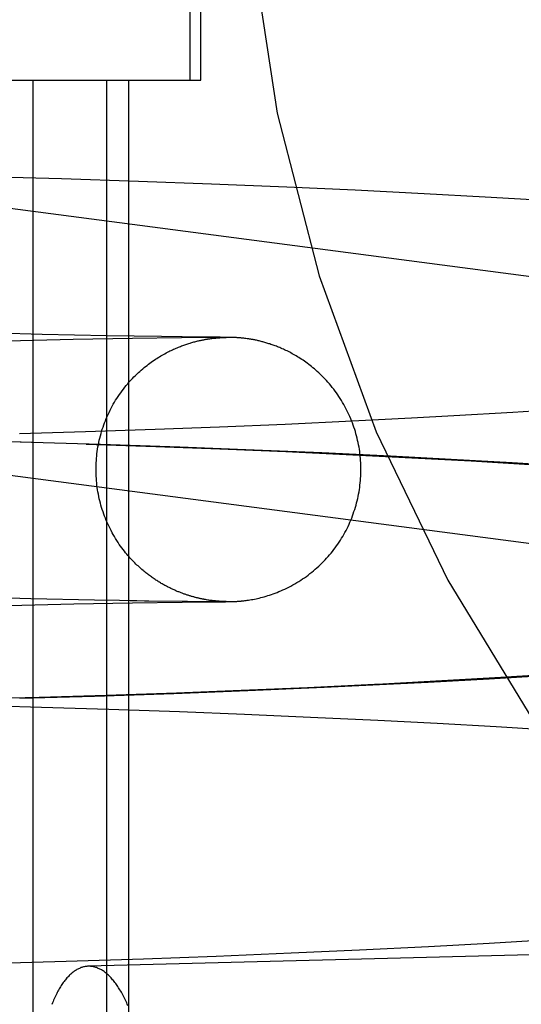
# Model space of a CAD drawing. Header units: inches. Extents: x 0 to 204, y 0 to 132.
# Tile 32 of 118: x 100.2482 to 100.322, y 49.1358 to 49.2809. Entities that reach past the tile are written whole.
import ezdxf

# ---------------------------------------------------------------- set-up
doc = ezdxf.new("R2010")
doc.units = ezdxf.units.IN
doc.header["$LTSCALE"] = 11.243375
doc.header["$MEASUREMENT"] = 0
doc.linetypes.add('HIDDEN', pattern=[0.2, 0.1, -0.1])
doc.layers.add('DEFAULT_2', color=8, linetype='HIDDEN')

msp = doc.modelspace()

# ---------------------------------------------------------------- linework, layer by layer
at = {"layer": 'DEFAULT_2', "color": 8, "linetype": 'HIDDEN'}
for p, q in [((100.27329, 49.27202), (100.27329, 49.64702)), ((100.27484, 49.27202), (100.27484, 49.64702)), ((99.79725, 49.27202), (100.27484, 49.27202)), ((100.2501, 49.27202), (100.2501, 49.11577)), ((100.26094, 49.27202), (100.26094, 49.11577)), ((100.26417, 49.27202), (100.26417, 49.11577)), ((100.42712, 49.22945), (100.20938, 49.25799)), ((100.25432, 49.25745), (100.24366, 49.25774)), ((100.26568, 49.25709), (100.25432, 49.25745)), ((100.2764, 49.2567), (100.26568, 49.25709)), ((100.28748, 49.25624), (100.2764, 49.2567)), ((100.29755, 49.25579), (100.28748, 49.25624)), ((100.30774, 49.25527), (100.29755, 49.25579)), ((100.3167, 49.25478), (100.30774, 49.25527)), ((100.32564, 49.25425), (100.3167, 49.25478)), ((100.25146, 49.23455), (100.24208, 49.23479)), ((100.25605, 49.23377), (100.24637, 49.23355)), ((100.26099, 49.23434), (100.25146, 49.23455)), ((100.26479, 49.23394), (100.25605, 49.23377)), ((100.26907, 49.23421), (100.26099, 49.23434)), ((100.27201, 49.23404), (100.26479, 49.23394)), ((100.2752, 49.23414), (100.26907, 49.23421)), ((100.27451, 49.23407), (100.27201, 49.23404)), ((100.27554, 49.23408), (100.27451, 49.23407)), ((100.276, 49.23413), (100.2752, 49.23414)), ((100.27599, 49.23408), (100.27554, 49.23408)), ((100.27639, 49.23408), (100.27599, 49.23408)), ((100.27641, 49.23413), (100.276, 49.23413)), ((100.27616, 49.23391), (100.27632, 49.23393)), ((100.27632, 49.23393), (100.27648, 49.23395)), ((100.27663, 49.23408), (100.27639, 49.23408)), ((100.27678, 49.23412), (100.27641, 49.23413)), ((100.27648, 49.23395), (100.27663, 49.23397)), ((100.27686, 49.23409), (100.27663, 49.23408)), ((100.27663, 49.23397), (100.27677, 49.23398)), ((100.27677, 49.23398), (100.2769, 49.234)), ((100.27701, 49.23412), (100.27678, 49.23412)), ((100.27706, 49.23409), (100.27686, 49.23409)), ((100.2769, 49.234), (100.27703, 49.23401)), ((100.27722, 49.23412), (100.27701, 49.23412)), ((100.27703, 49.23401), (100.27715, 49.23402)), ((100.27726, 49.23409), (100.27706, 49.23409)), ((100.27715, 49.23402), (100.27726, 49.23403)), ((100.27742, 49.23412), (100.27722, 49.23412)), ((100.27726, 49.23403), (100.27737, 49.23404)), ((100.27737, 49.23404), (100.27747, 49.23405)), ((100.2776, 49.23412), (100.27742, 49.23412)), ((100.27747, 49.23405), (100.27757, 49.23406)), ((100.27757, 49.23406), (100.27766, 49.23406)), ((100.27766, 49.23406), (100.27778, 49.23407)), ((100.27778, 49.23407), (100.27789, 49.23408)), ((100.27789, 49.23408), (100.27798, 49.23408)), ((100.27798, 49.23408), (100.27807, 49.23408)), ((100.27807, 49.23408), (100.27817, 49.23409)), ((100.27817, 49.23409), (100.27827, 49.23409)), ((100.27902, 49.2341), (100.27827, 49.23411)), ((100.27827, 49.23409), (100.27836, 49.2341)), ((100.27836, 49.2341), (100.27844, 49.2341)), ((100.2784, 49.2341), (100.27858, 49.2341)), ((100.27849, 49.2341), (100.2785, 49.2341)), ((100.27858, 49.2341), (100.27856, 49.2341)), ((100.27879, 49.23411), (100.27875, 49.23411)), ((100.27919, 49.2341), (100.27903, 49.2341)), ((100.2793, 49.2341), (100.27917, 49.2341)), ((100.27938, 49.2341), (100.2793, 49.2341)), ((100.2795, 49.2341), (100.2794, 49.2341)), ((100.27959, 49.23409), (100.2795, 49.2341)), ((100.27969, 49.23409), (100.27959, 49.23409)), ((100.2798, 49.23408), (100.27969, 49.23409)), ((100.2799, 49.23408), (100.2798, 49.23408)), ((100.28, 49.23407), (100.2799, 49.23408)), ((100.28011, 49.23407), (100.28, 49.23407)), ((100.2802, 49.23406), (100.28011, 49.23407)), ((100.28029, 49.23406), (100.2802, 49.23406)), ((100.28039, 49.23405), (100.28029, 49.23406)), ((100.2805, 49.23404), (100.28039, 49.23405)), ((100.28061, 49.23403), (100.2805, 49.23404)), ((100.28073, 49.23402), (100.28061, 49.23403)), ((100.28085, 49.23401), (100.28073, 49.23402)), ((100.28098, 49.23399), (100.28085, 49.23401)), ((100.28133, 49.23395), (100.28118, 49.23397)), ((100.28149, 49.23393), (100.28133, 49.23395)), ((100.32813, 49.22349), (100.32075, 49.22302)), ((100.30584, 49.22218), (100.29714, 49.22174)), ((100.31207, 49.22252), (100.30584, 49.22218)), ((100.32075, 49.22302), (100.31207, 49.22252)), ((100.26813, 49.22052), (100.25788, 49.22018)), ((100.27758, 49.22088), (100.26813, 49.22052)), ((100.28728, 49.22128), (100.27758, 49.22088)), ((100.29714, 49.22174), (100.28728, 49.22128)), ((100.25788, 49.22018), (100.24815, 49.21989)), ((100.25011, 49.21863), (100.23814, 49.21892)), ((100.26007, 49.21834), (100.24823, 49.21866)), ((100.25796, 49.21838), (100.2682, 49.21803)), ((100.27173, 49.21794), (100.26007, 49.21834)), ((100.2682, 49.21803), (100.27765, 49.21768)), ((100.28267, 49.21751), (100.27173, 49.21794)), ((100.27765, 49.21768), (100.28735, 49.21727)), ((100.42212, 49.19077), (100.21816, 49.2175)), ((100.29264, 49.21708), (100.28267, 49.21751)), ((100.28735, 49.21727), (100.29721, 49.21682)), ((100.30277, 49.2166), (100.29264, 49.21708)), ((100.29721, 49.21682), (100.30591, 49.21638)), ((100.31171, 49.21613), (100.30277, 49.2166)), ((100.30591, 49.21638), (100.31462, 49.2159)), ((100.32067, 49.21562), (100.31171, 49.21613)), ((100.31462, 49.2159), (100.32328, 49.21538)), ((100.32831, 49.21515), (100.32067, 49.21562)), ((100.23995, 49.1959), (100.24984, 49.19564)), ((100.24656, 49.19461), (100.25615, 49.19483)), ((100.24984, 49.19564), (100.25917, 49.19544)), ((100.25615, 49.19483), (100.26479, 49.195)), ((100.25917, 49.19544), (100.26287, 49.19537)), ((100.26287, 49.19537), (100.26446, 49.19534)), ((100.26446, 49.19534), (100.26543, 49.19533)), ((100.26479, 49.195), (100.27209, 49.1951)), ((100.26543, 49.19533), (100.26657, 49.19531)), ((100.26657, 49.19531), (100.26721, 49.1953)), ((100.26721, 49.1953), (100.27857, 49.19517)), ((100.27209, 49.1951), (100.27447, 49.19513)), ((100.27447, 49.19513), (100.27532, 49.19514)), ((100.27532, 49.19514), (100.2759, 49.19514)), ((100.27586, 49.19541), (100.27569, 49.19544)), ((100.27602, 49.19539), (100.27586, 49.19541)), ((100.2759, 49.19514), (100.27629, 49.19515)), ((100.27618, 49.19536), (100.27602, 49.19539)), ((100.27633, 49.19534), (100.27618, 49.19536)), ((100.27629, 49.19515), (100.27653, 49.19515)), ((100.27649, 49.19532), (100.27633, 49.19534)), ((100.27663, 49.1953), (100.27649, 49.19532)), ((100.27653, 49.19515), (100.27675, 49.19515)), ((100.27675, 49.19515), (100.27695, 49.19515)), ((100.27698, 49.19527), (100.27685, 49.19528)), ((100.27695, 49.19515), (100.27714, 49.19515)), ((100.27711, 49.19525), (100.27698, 49.19527)), ((100.27723, 49.19524), (100.27711, 49.19525)), ((100.27714, 49.19515), (100.27732, 49.19516)), ((100.27734, 49.19523), (100.27723, 49.19524)), ((100.27745, 49.19523), (100.27734, 49.19523)), ((100.27755, 49.19522), (100.27745, 49.19523)), ((100.27764, 49.19521), (100.27755, 49.19522)), ((100.27772, 49.19521), (100.27764, 49.19521)), ((100.27784, 49.1952), (100.27772, 49.19521)), ((100.27794, 49.1952), (100.27784, 49.1952)), ((100.27803, 49.19519), (100.27794, 49.1952)), ((100.27814, 49.19519), (100.27803, 49.19519)), ((100.27823, 49.19518), (100.27814, 49.19519)), ((100.27833, 49.19518), (100.27823, 49.19518)), ((100.27842, 49.19518), (100.27835, 49.19518)), ((100.2785, 49.19518), (100.27844, 49.19518)), ((100.27856, 49.19517), (100.27851, 49.19518)), ((100.27861, 49.19517), (100.27868, 49.19517)), ((100.27868, 49.19517), (100.27903, 49.19517)), ((100.27903, 49.19517), (100.27919, 49.19517)), ((100.27919, 49.19517), (100.2793, 49.19517)), ((100.27929, 49.19517), (100.27939, 49.19518)), ((100.27939, 49.19518), (100.27949, 49.19518)), ((100.27949, 49.19518), (100.27958, 49.19518)), ((100.27958, 49.19518), (100.27969, 49.19519)), ((100.27969, 49.19519), (100.2798, 49.19519)), ((100.2798, 49.19519), (100.27989, 49.1952)), ((100.28003, 49.1952), (100.28015, 49.19521)), ((100.28015, 49.19521), (100.28024, 49.19522)), ((100.28024, 49.19522), (100.28034, 49.19522)), ((100.28034, 49.19522), (100.28046, 49.19523)), ((100.28046, 49.19523), (100.2806, 49.19524)), ((100.2806, 49.19524), (100.28076, 49.19526)), ((100.31728, 49.18381), (100.32624, 49.18434)), ((100.32759, 49.18452), (100.319, 49.18398)), ((100.3004, 49.18296), (100.29053, 49.18249)), ((100.29302, 49.18256), (100.30319, 49.18305)), ((100.30319, 49.18305), (100.3083, 49.18331)), ((100.3083, 49.18331), (100.31728, 49.18381)), ((100.319, 49.18398), (100.31033, 49.18348)), ((100.2482, 49.18094), (100.2592, 49.18126)), ((100.26093, 49.18134), (100.25106, 49.18104)), ((100.2592, 49.18126), (100.27085, 49.18165)), ((100.27128, 49.1817), (100.26093, 49.18134)), ((100.27085, 49.18165), (100.28178, 49.18207)), ((100.28079, 49.18207), (100.27128, 49.1817)), ((100.29053, 49.18249), (100.28079, 49.18207)), ((100.28178, 49.18207), (100.29302, 49.18256)), ((100.25106, 49.18104), (100.24078, 49.18077)), ((100.24206, 49.17989), (100.25139, 49.17964)), ((100.25139, 49.17964), (100.2613, 49.17934)), ((100.2613, 49.17934), (100.27169, 49.17897)), ((100.27169, 49.17897), (100.28125, 49.1786)), ((100.28125, 49.1786), (100.29101, 49.17817)), ((100.29101, 49.17817), (100.30092, 49.1777)), ((100.30092, 49.1777), (100.30963, 49.17724)), ((100.30963, 49.17724), (100.31832, 49.17675)), ((100.31832, 49.17675), (100.32695, 49.17621)), ((100.31729, 49.14487), (100.3262, 49.14541)), ((100.28816, 49.14341), (100.2982, 49.14387)), ((100.2982, 49.14387), (100.30836, 49.14438)), ((100.30836, 49.14438), (100.31729, 49.14487)), ((100.24436, 49.1419), (100.25502, 49.1422)), ((100.25502, 49.1422), (100.26639, 49.14256)), ((100.26639, 49.14256), (100.2771, 49.14295)), ((100.2771, 49.14295), (100.28816, 49.14341))]:
    msp.add_line(p, q, dxfattribs=at)
for points in [[(100.25941, 49.21464), (100.25941, 49.21495), (100.25942, 49.21528), (100.25944, 49.21562), (100.25946, 49.21595), (100.25948, 49.21629), (100.25951, 49.21662), (100.25955, 49.21696), (100.25959, 49.21729), (100.25964, 49.21762), (100.2597, 49.21796), (100.25976, 49.21829), (100.25982, 49.21862), (100.2599, 49.21894), (100.25997, 49.21927), (100.26006, 49.2196), (100.26015, 49.21992), (100.26024, 49.22024), (100.26034, 49.22057), (100.26044, 49.22089), (100.26056, 49.2212), (100.26067, 49.22152), (100.26079, 49.22183), (100.26092, 49.22214), (100.26105, 49.22245), (100.26119, 49.22276), (100.26133, 49.22306), (100.26148, 49.22336), (100.26164, 49.22366), (100.2618, 49.22396), (100.26196, 49.22425), (100.26213, 49.22455), (100.2623, 49.22483), (100.26248, 49.22512), (100.26267, 49.2254), (100.26286, 49.22568), (100.26305, 49.22595), (100.26325, 49.22623), (100.26345, 49.22649), (100.26366, 49.22676), (100.26387, 49.22702), (100.26409, 49.22728), (100.26431, 49.22754), (100.26454, 49.22779), (100.26477, 49.22803), (100.26499, 49.22827), (100.26521, 49.22849), (100.26543, 49.2287), (100.26565, 49.22891), (100.26586, 49.2291), (100.26608, 49.22929), (100.26629, 49.22947), (100.2665, 49.22965), (100.26671, 49.22982), (100.26692, 49.22998), (100.26712, 49.23014), (100.26733, 49.2303), (100.26754, 49.23045), (100.26774, 49.23059), (100.26795, 49.23073), (100.26815, 49.23087), (100.26836, 49.231), (100.26856, 49.23113), (100.26876, 49.23125), (100.26895, 49.23137), (100.26915, 49.23149), (100.26934, 49.2316), (100.26954, 49.2317), (100.26973, 49.23181), (100.26992, 49.23191), (100.27011, 49.232), (100.27029, 49.2321), (100.27048, 49.23218), (100.27066, 49.23227), (100.27084, 49.23235), (100.27101, 49.23243), (100.27119, 49.23251), (100.27136, 49.23258), (100.27153, 49.23265), (100.2717, 49.23272), (100.27186, 49.23278), (100.27202, 49.23285), (100.27218, 49.23291), (100.27234, 49.23296), (100.27249, 49.23302), (100.27265, 49.23307), (100.2728, 49.23312), (100.27295, 49.23317), (100.2731, 49.23322), (100.27325, 49.23326), (100.27339, 49.23331), (100.27354, 49.23335), (100.27368, 49.23339), (100.27383, 49.23343), (100.27397, 49.23347), (100.27411, 49.2335), (100.27424, 49.23354), (100.27438, 49.23357), (100.27451, 49.2336), (100.27465, 49.23363), (100.27478, 49.23366), (100.27491, 49.23369), (100.27503, 49.23371), (100.27516, 49.23374), (100.27528, 49.23376), (100.27539, 49.23378), (100.2755, 49.2338), (100.2756, 49.23382), (100.2757, 49.23384), (100.2758, 49.23385), (100.27589, 49.23387), (100.27599, 49.23388), (100.27607, 49.2339), (100.27616, 49.23391)], [(100.27759, 49.23409), (100.27751, 49.23409), (100.27743, 49.23409), (100.27726, 49.23409)], [(100.27787, 49.23409), (100.2778, 49.23409), (100.27774, 49.23409), (100.27759, 49.23409)], [(100.27785, 49.23411), (100.27769, 49.23412), (100.2776, 49.23412)], [(100.27827, 49.23411), (100.27814, 49.23411), (100.27807, 49.23411), (100.278, 49.23411), (100.27793, 49.23411), (100.27785, 49.23411)], [(100.27858, 49.2341), (100.27799, 49.2341), (100.27787, 49.23409)], [(100.28118, 49.23397), (100.28111, 49.23398), (100.28098, 49.23399)], [(100.29841, 49.21464), (100.29841, 49.21494), (100.2984, 49.21528), (100.29839, 49.21561), (100.29837, 49.21595), (100.29834, 49.21628), (100.29831, 49.21662), (100.29827, 49.21695), (100.29823, 49.21728), (100.29818, 49.21762), (100.29813, 49.21795), (100.29807, 49.21828), (100.298, 49.21861), (100.29793, 49.21893), (100.29785, 49.21926), (100.29777, 49.21958), (100.29768, 49.21991), (100.29759, 49.22023), (100.29749, 49.22055), (100.29739, 49.22087), (100.29728, 49.22119), (100.29716, 49.2215), (100.29704, 49.22181), (100.29691, 49.22212), (100.29678, 49.22243), (100.29664, 49.22274), (100.2965, 49.22304), (100.29635, 49.22334), (100.2962, 49.22364), (100.29604, 49.22394), (100.29588, 49.22423), (100.29571, 49.22452), (100.29554, 49.22481), (100.29536, 49.22509), (100.29518, 49.22538), (100.29499, 49.22565), (100.2948, 49.22593), (100.2946, 49.2262), (100.2944, 49.22647), (100.29419, 49.22673), (100.29398, 49.22699), (100.29377, 49.22725), (100.29354, 49.22751), (100.29332, 49.22776), (100.29309, 49.228), (100.29287, 49.22824), (100.29264, 49.22846), (100.29242, 49.22868), (100.2922, 49.22888), (100.29199, 49.22908), (100.29178, 49.22927), (100.29156, 49.22945), (100.29135, 49.22963), (100.29114, 49.2298), (100.29093, 49.22997), (100.29072, 49.23013), (100.29051, 49.23029), (100.29031, 49.23044), (100.2901, 49.23058), (100.28989, 49.23073), (100.28969, 49.23086), (100.28949, 49.231), (100.28928, 49.23112), (100.28908, 49.23125), (100.28889, 49.23137), (100.28869, 49.23148), (100.28849, 49.23159), (100.2883, 49.2317), (100.28811, 49.23181), (100.28792, 49.23191), (100.28773, 49.232), (100.28754, 49.2321), (100.28736, 49.23219), (100.28717, 49.23227), (100.28699, 49.23236), (100.28681, 49.23244), (100.28664, 49.23251), (100.28647, 49.23259), (100.28629, 49.23266), (100.28613, 49.23272), (100.28596, 49.23279), (100.2858, 49.23285), (100.28564, 49.23291), (100.28548, 49.23297), (100.28533, 49.23302), (100.28517, 49.23307), (100.28502, 49.23313), (100.28487, 49.23317), (100.28472, 49.23322), (100.28457, 49.23327), (100.28442, 49.23331), (100.28428, 49.23335), (100.28413, 49.23339), (100.28399, 49.23343), (100.28385, 49.23347), (100.28371, 49.23351), (100.28357, 49.23354), (100.28343, 49.23357), (100.2833, 49.23361), (100.28317, 49.23364), (100.28303, 49.23367), (100.2829, 49.23369), (100.28278, 49.23372), (100.28265, 49.23374), (100.28254, 49.23377), (100.28242, 49.23379), (100.28231, 49.23381), (100.28221, 49.23382), (100.28211, 49.23384), (100.28201, 49.23386), (100.28192, 49.23387), (100.28183, 49.23389), (100.28174, 49.2339), (100.28165, 49.23391), (100.28149, 49.23393)], [(100.27569, 49.19544), (100.27552, 49.19547), (100.27544, 49.19548), (100.27535, 49.1955), (100.27527, 49.19552), (100.27518, 49.19553), (100.27509, 49.19555), (100.27501, 49.19557), (100.27492, 49.19559), (100.27483, 49.1956), (100.27474, 49.19562), (100.27465, 49.19564), (100.27455, 49.19566), (100.27446, 49.19569), (100.27437, 49.19571), (100.27427, 49.19573), (100.27418, 49.19575), (100.27408, 49.19578), (100.27399, 49.1958), (100.27389, 49.19583), (100.27379, 49.19586), (100.27369, 49.19588), (100.27359, 49.19591), (100.27348, 49.19594), (100.27338, 49.19597), (100.27328, 49.196), (100.27317, 49.19604), (100.27307, 49.19607), (100.27296, 49.1961), (100.27285, 49.19614), (100.27274, 49.19617), (100.27263, 49.19621), (100.27252, 49.19625), (100.27241, 49.19629), (100.2723, 49.19633), (100.27219, 49.19637), (100.27208, 49.19641), (100.27196, 49.19645), (100.27185, 49.1965), (100.27173, 49.19654), (100.27162, 49.19659), (100.2715, 49.19663), (100.27138, 49.19668), (100.27126, 49.19673), (100.27115, 49.19678), (100.27103, 49.19684), (100.27091, 49.19689), (100.27078, 49.19695), (100.27066, 49.197), (100.27054, 49.19706), (100.27042, 49.19712), (100.27029, 49.19718), (100.27017, 49.19724), (100.27004, 49.1973), (100.26992, 49.19737), (100.26979, 49.19743), (100.26967, 49.1975), (100.26954, 49.19757), (100.26941, 49.19764), (100.26928, 49.19771), (100.26915, 49.19779), (100.26902, 49.19786), (100.26889, 49.19794), (100.26876, 49.19802), (100.26863, 49.1981), (100.2685, 49.19818), (100.26837, 49.19827), (100.26824, 49.19835), (100.2681, 49.19844), (100.26797, 49.19853), (100.26783, 49.19862), (100.2677, 49.19871), (100.26756, 49.19881), (100.26743, 49.19891), (100.26729, 49.19901), (100.26715, 49.19911), (100.26702, 49.19922), (100.26688, 49.19932), (100.26674, 49.19943), (100.2666, 49.19954), (100.26647, 49.19966), (100.26633, 49.19977), (100.26618, 49.19989), (100.26604, 49.20002), (100.2659, 49.20015), (100.26575, 49.20028), (100.2656, 49.20042), (100.26544, 49.20056), (100.26529, 49.20071), (100.26513, 49.20087), (100.26496, 49.20104), (100.2648, 49.20121), (100.26463, 49.20139), (100.26446, 49.20157), (100.26429, 49.20176), (100.26411, 49.20196), (100.26394, 49.20217), (100.26376, 49.20238), (100.26359, 49.20261), (100.26341, 49.20284), (100.26322, 49.20308), (100.26303, 49.20334), (100.26284, 49.20361), (100.26266, 49.20389), (100.26247, 49.20417), (100.26229, 49.20446), (100.26212, 49.20475), (100.26195, 49.20504), (100.26179, 49.20533), (100.26163, 49.20563), (100.26148, 49.20592), (100.26133, 49.20622), (100.26119, 49.20653), (100.26105, 49.20684), (100.26092, 49.20714), (100.26079, 49.20746), (100.26067, 49.20777), (100.26055, 49.20808), (100.26044, 49.2084), (100.26034, 49.20872), (100.26024, 49.20904), (100.26014, 49.20936), (100.26005, 49.20969), (100.25997, 49.21001), (100.25989, 49.21034), (100.25982, 49.21067), (100.25976, 49.211), (100.2597, 49.21133), (100.25964, 49.21166), (100.25959, 49.21199), (100.25955, 49.21232), (100.25951, 49.21266), (100.25948, 49.21299), (100.25946, 49.21332), (100.25944, 49.21366), (100.25942, 49.21399), (100.25941, 49.21433), (100.25941, 49.21464)], [(100.28076, 49.19526), (100.28085, 49.19527), (100.28095, 49.19528), (100.28106, 49.19529), (100.28119, 49.1953), (100.28134, 49.19532), (100.2815, 49.19534), (100.28168, 49.19537), (100.28188, 49.1954), (100.28208, 49.19543), (100.2823, 49.19547), (100.28251, 49.1955), (100.28274, 49.19555), (100.28297, 49.1956), (100.2832, 49.19565), (100.28344, 49.1957), (100.28368, 49.19576), (100.28393, 49.19582), (100.28418, 49.19589), (100.28444, 49.19597), (100.2847, 49.19605), (100.28496, 49.19613), (100.28523, 49.19622), (100.2855, 49.19631), (100.28578, 49.19641), (100.28606, 49.19652), (100.28634, 49.19664), (100.28663, 49.19676), (100.28693, 49.19689), (100.28722, 49.19702), (100.28752, 49.19717), (100.28782, 49.19732), (100.28811, 49.19747), (100.28841, 49.19763), (100.2887, 49.1978), (100.28899, 49.19797), (100.28927, 49.19814), (100.28955, 49.19832), (100.28983, 49.19851), (100.29011, 49.1987), (100.29038, 49.19889), (100.29065, 49.19909), (100.29091, 49.19929), (100.29118, 49.1995), (100.29143, 49.19971), (100.29169, 49.19993), (100.29194, 49.20015), (100.29219, 49.20038), (100.29243, 49.20061), (100.29267, 49.20084), (100.2929, 49.20108), (100.29314, 49.20132), (100.29336, 49.20156), (100.29358, 49.20181), (100.2938, 49.20207), (100.29402, 49.20232), (100.29423, 49.20258), (100.29443, 49.20285), (100.29463, 49.20312), (100.29483, 49.20339), (100.29502, 49.20366), (100.2952, 49.20394), (100.29539, 49.20422), (100.29556, 49.2045), (100.29573, 49.20479), (100.2959, 49.20508), (100.29606, 49.20537), (100.29622, 49.20567), (100.29637, 49.20596), (100.29652, 49.20626), (100.29666, 49.20657), (100.29679, 49.20687), (100.29692, 49.20718), (100.29705, 49.20749), (100.29717, 49.2078), (100.29728, 49.20811), (100.29739, 49.20843), (100.2975, 49.20875), (100.2976, 49.20907), (100.29769, 49.20939), (100.29778, 49.20971), (100.29786, 49.21003), (100.29794, 49.21036), (100.29801, 49.21068), (100.29807, 49.21101), (100.29813, 49.21134), (100.29818, 49.21167), (100.29823, 49.212), (100.29827, 49.21233), (100.29831, 49.21266), (100.29834, 49.213), (100.29837, 49.21333), (100.29839, 49.21366), (100.2984, 49.214), (100.29841, 49.21433), (100.29841, 49.21464)], [(100.27685, 49.19528), (100.27671, 49.1953), (100.27663, 49.1953)], [(100.27732, 49.19516), (100.27749, 49.19516), (100.27756, 49.19516)], [(100.27756, 49.19516), (100.27771, 49.19516), (100.27778, 49.19516), (100.27785, 49.19516), (100.27791, 49.19516)], [(100.27791, 49.19516), (100.27803, 49.19516), (100.27809, 49.19516), (100.27814, 49.19516), (100.27819, 49.19516), (100.27829, 49.19516)], [(100.27829, 49.19516), (100.27834, 49.19516), (100.27838, 49.19516), (100.27846, 49.19516)], [(100.27846, 49.19516), (100.2785, 49.19517), (100.27854, 49.19517), (100.27861, 49.19517)], [(100.27989, 49.1952), (100.27993, 49.1952), (100.28003, 49.1952)], [(100.31033, 49.18348), (100.30164, 49.18303), (100.3004, 49.18296)], [(100.46679, 49.14666), (100.46667, 49.14669), (100.46656, 49.14673), (100.46644, 49.14675), (100.46632, 49.14677), (100.4662, 49.14679), (100.46608, 49.14681), (100.46596, 49.14682), (100.46584, 49.14682), (100.46572, 49.14682), (100.25827, 49.14145)], [(100.25827, 49.14145), (100.25816, 49.14144), (100.25804, 49.14143), (100.25792, 49.14142), (100.2578, 49.1414), (100.25768, 49.14138), (100.25756, 49.14135), (100.25744, 49.14132), (100.25732, 49.14128), (100.2572, 49.14124), (100.25708, 49.14119), (100.25696, 49.14114), (100.25684, 49.14108), (100.25672, 49.14102), (100.25661, 49.14096), (100.25649, 49.14089), (100.25637, 49.14082), (100.25626, 49.14074), (100.25614, 49.14066), (100.25603, 49.14057), (100.25591, 49.14048), (100.2558, 49.14038), (100.25569, 49.14028), (100.25557, 49.14018), (100.25546, 49.14007), (100.25535, 49.13996), (100.25524, 49.13984), (100.25513, 49.13972), (100.25503, 49.13959), (100.25492, 49.13946), (100.25481, 49.13933), (100.25471, 49.13919), (100.2546, 49.13905), (100.2545, 49.1389), (100.2544, 49.13875), (100.2543, 49.1386), (100.2542, 49.13844), (100.2541, 49.13828), (100.254, 49.13811), (100.2539, 49.13794), (100.25381, 49.13777), (100.25371, 49.13759), (100.25362, 49.13741), (100.25353, 49.13723), (100.25344, 49.13704), (100.25335, 49.13685), (100.25326, 49.13665), (100.25317, 49.13645), (100.25309, 49.13625), (100.253, 49.13604), (100.25292, 49.13583)], [(100.26411, 49.13564), (100.26402, 49.13585), (100.26393, 49.13606), (100.26383, 49.13627), (100.26374, 49.13647), (100.26364, 49.13667), (100.26355, 49.13686), (100.26345, 49.13705), (100.26335, 49.13724), (100.26325, 49.13743), (100.26315, 49.13761), (100.26305, 49.13778), (100.26294, 49.13796), (100.26284, 49.13813), (100.26273, 49.13829), (100.26263, 49.13845), (100.26252, 49.13861), (100.26241, 49.13877), (100.26231, 49.13892), (100.2622, 49.13906), (100.26209, 49.1392), (100.26197, 49.13934), (100.26186, 49.13947), (100.26175, 49.1396), (100.26164, 49.13973), (100.26152, 49.13985), (100.26141, 49.13997), (100.26129, 49.14008), (100.26118, 49.14019), (100.26106, 49.14029), (100.26094, 49.14039), (100.26082, 49.14049), (100.26071, 49.14058), (100.26059, 49.14066), (100.26047, 49.14075), (100.26035, 49.14082), (100.26023, 49.1409), (100.26011, 49.14097), (100.25999, 49.14103), (100.25987, 49.14109), (100.25975, 49.14114), (100.25963, 49.14119), (100.2595, 49.14124), (100.25938, 49.14128), (100.25926, 49.14132), (100.25914, 49.14135), (100.25902, 49.14138), (100.2589, 49.1414), (100.25877, 49.14142), (100.25865, 49.14143), (100.25853, 49.14144), (100.25841, 49.14145), (100.25829, 49.14145)]]:
    msp.add_lwpolyline(points, dxfattribs=at)
msp.add_arc((100.53101, 49.31752), 0.25, 90, 270, dxfattribs=at)

doc.saveas('drawing.dxf')
